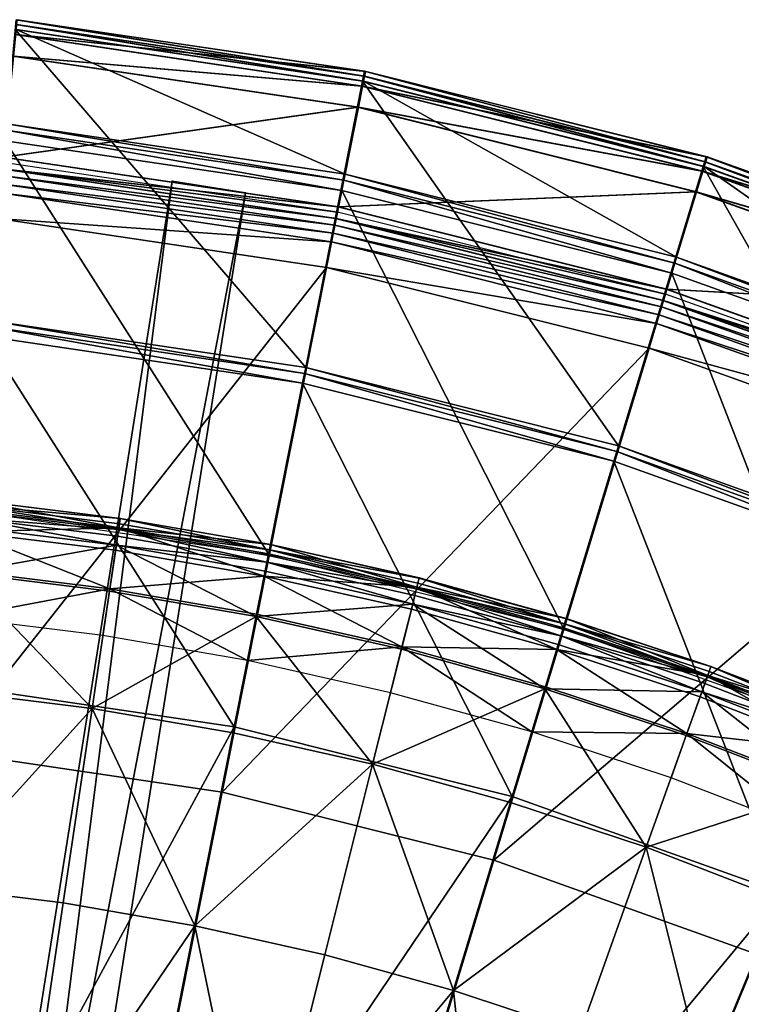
# Model space of a CAD drawing. Extents: x -3.87 to 3.87, y -3.87 to 3.87.
# Tile 90 of 115: x 0.38 to 1.16, y 2.79 to 3.85. Entities that reach past the tile are written whole.
import ezdxf

# ---------------------------------------------------------------- set-up
doc = ezdxf.new("R2010")
doc.units = 0
doc.layers.get('0').update_dxf_attribs({"linetype": 'CONTINUOUS'})

msp = doc.modelspace()

# ---------------------------------------------------------------- linework, layer by layer
for p in [(0.75367, 3.793642, 9.189611), (0.754597, 3.793641, 4.538932), (0.754719, 3.798918, 9.182608), (0.754719, 3.798918, 4.659176), (0.754722, 3.798918, 9.182608), (0.754722, 3.798918, 4.659176), (0.755647, 3.798916, 4.531927), (0.755647, 3.798916, 0.008497), (0.755648, 3.798916, 4.531928), (0.755648, 3.798916, 0.008498), (0.751558, 3.783025, 4.646981), (0.752486, 3.783024, -0.003697), (0.75261, 3.788315, 9.191612), (0.753538, 3.788314, 4.540933), (0.747029, 3.760257, 4.641755), (0.747957, 3.760256, -0.008925), (1.121864, 3.701368, 9.189611), (1.122792, 3.701366, 4.538932), (1.123425, 3.706515, 9.182608), (1.123425, 3.706515, 4.659176), (1.123428, 3.706515, 9.182608), (1.123428, 3.706515, 4.659176), (1.124353, 3.706514, 4.531927), (1.124353, 3.706514, 0.008497), (1.124355, 3.706514, 4.531928), (1.124355, 3.706514, 0.008498), (0.733581, 3.687982, 4.540933), (1.118722, 3.69101, 4.646981), (1.11965, 3.691008, -0.003697), (1.120287, 3.69617, 9.191612), (1.121215, 3.696169, 4.540933), (0.547092, 3.680317, 4.643104), (0.547092, 3.680317, 7.239483), (0.732268, 3.681381, 4.538932), (0.626052, 3.667746, 4.643104), (0.626052, 3.667746, 7.239483), (0.730054, 3.670249, 4.219625), (0.730054, 3.670249, 4.531927), (0.730055, 3.670249, 4.219625), (0.730055, 3.670249, 4.531927), (1.111983, 3.668795, 4.641755), (1.112911, 3.668794, -0.008925), (0.725426, 3.64698, 4.537785), (0.725645, 3.652752, 4.641755), (0.726573, 3.65275, -0.008925), (0.723151, 3.640212, 4.652464), (0.723152, 3.640212, 4.652464), (0.723152, 3.640209, 8.880758), (0.724078, 3.64021, 0.001785), (0.724078, 3.64021, 0.008925), (0.724089, 3.640258, 4.562068), (0.720888, 3.624165, 4.590927), (0.722656, 3.633053, 4.579808), (0.719026, 3.614802, 4.597562), (1.089567, 3.591837, 4.538932), (1.09152, 3.598278, 4.540933), (0.713571, 3.587379, 4.599773), (0.713573, 3.587379, 4.599773), (1.086272, 3.580977, 4.219625), (1.086272, 3.580977, 4.531927), (1.086274, 3.580977, 4.219625), (1.086274, 3.580977, 4.531927), (1.080165, 3.563905, 4.641755), (1.081093, 3.563904, -0.008925), (1.076453, 3.551669, 4.652464), (1.076455, 3.551669, 4.652464), (1.076455, 3.551668, 8.880758), (1.077381, 3.551668, 0.001785), (1.077381, 3.551668, 0.008925), (1.077397, 3.551715, 4.562068), (1.079387, 3.558273, 4.537785), (1.075265, 3.544685, 4.579808), (1.072634, 3.536014, 4.590927), (1.069863, 3.526878, 4.597562), (1.061746, 3.500121, 4.599773), (1.061748, 3.500121, 4.599773), (0.69113, 3.479229, 9.191612), (0.689891, 3.473002, 9.18961), (0.687802, 3.462502, 9.182608), (0.687802, 3.4625, 8.880756), (0.687803, 3.4625, 8.880756), (0.687804, 3.462502, 9.182608), (1.028808, 3.394602, 9.191612), (1.026966, 3.388527, 9.18961), (1.023857, 3.37828, 8.880756), (1.023858, 3.378282, 9.182608), (1.023859, 3.378281, 9.182608), (1.023859, 3.37828, 8.880756), (0.490988, 3.316239, 9.121477), (0.491021, 3.316463, 9.064547), (0.489504, 3.30624, 9.040558), (0.490149, 3.310583, 9.179029), (0.488149, 3.297104, 9.212923), (0.489248, 3.30451, 9.204887), (0.486718, 3.287452, 9.217014), (0.653116, 3.28812, 9.121477), (0.65316, 3.288342, 9.064547), (0.485918, 3.28206, 9.033573), (0.650803, 3.276489, 9.204887), (0.651144, 3.278205, 9.040558), (0.651848, 3.277079, 4.219625), (0.652001, 3.282512, 9.179029), (0.649342, 3.269147, 9.212923), (0.646375, 3.25423, 9.033573), (0.647438, 3.259577, 9.217014), (0.813664, 3.252055, 9.121477), (0.813719, 3.252275, 9.064547), (0.811208, 3.242249, 9.040556), (0.812275, 3.246508, 9.179029), (0.479388, 3.238038, 9.229347), (0.479741, 3.240417, 9.027666), (0.808964, 3.233291, 9.212923), (0.810783, 3.240552, 9.204887), (0.806593, 3.223825, 9.217014), (0.637693, 3.210581, 9.229347), (0.638162, 3.21294, 9.027666), (0.805268, 3.218537, 9.033573), (0.969318, 3.198486, 9.040556), (0.970593, 3.202688, 9.179029), (0.972252, 3.20816, 9.121477), (0.972318, 3.208377, 9.064547), (0.472268, 3.190042, 9.022295), (0.966637, 3.189649, 9.212923), (0.96881, 3.196813, 9.204887), (0.969907, 3.19737, 4.219625), (0.79504, 3.1777, 9.027666), (0.963804, 3.180312, 9.217014), (0.794455, 3.175367, 9.229347), (0.962222, 3.175095, 9.033573), (0.628227, 3.162992, 9.022295), (1.1285, 3.156551, 9.121477), (1.128577, 3.156764, 9.064547), (1.124506, 3.145386, 9.204887), (1.125095, 3.147033, 9.040556), (1.126574, 3.151167, 9.179029), (0.950002, 3.134809, 9.027666), (1.121984, 3.138337, 9.212923), (0.782665, 3.1283, 9.022295), (0.949303, 3.132507, 9.229347), (1.11686, 3.124018, 9.033573), (1.118696, 3.12915, 9.217014), (0.460595, 3.111348, 9.262104), (0.612706, 3.084966, 9.262104), (0.614023, 3.091585, 8.880756), (0.614023, 3.091585, 8.374943), (0.614024, 3.091585, 8.815489), (0.614024, 3.091585, 8.374943), (0.935219, 3.086075, 9.022295), (1.101867, 3.082115, 9.229347), (1.102677, 3.08438, 9.027666), (0.763335, 3.051129, 9.262104), (1.085521, 3.03643, 9.022295), (0.600905, 3.020955, 4.599773), (0.912125, 3.009946, 9.262104), (0.914079, 3.016387, 8.880756), (0.914079, 3.016387, 8.374943), (0.91408, 3.016387, 8.815489), (0.91408, 3.016387, 8.374943), (1.05872, 2.961525, 9.262104), (0.894106, 2.947475, 4.599773), (0.429468, 2.901505, 9.281931), (0.57132, 2.876902, 9.281931), (0.71179, 2.845347, 9.281931), (0.850545, 2.806942, 9.281931)]:
    msp.add_point(p)
for points in [[(0.754719, 3.798918, 4.659176), (0.377131, 3.838521, 4.646981), (0.378719, 3.854646, 4.659176)], [(0.75261, 3.788315, 9.191612), (0.378192, 3.849293, 9.189611), (0.37766, 3.843888, 9.191612)], [(0.755647, 3.798916, 0.008497), (0.378059, 3.838519, -0.003697), (0.379647, 3.854645, 0.008497)], [(0.75367, 3.793642, 9.189611), (0.378719, 3.854646, 9.182608), (0.378192, 3.849293, 9.189611)], [(0.75261, 3.788315, 9.191612), (0.75367, 3.793642, 9.189611), (0.378192, 3.849293, 9.189611)], [(0.753538, 3.788314, 4.540933), (0.37912, 3.849292, 4.538932), (0.378587, 3.843887, 4.540933)], [(0.75367, 3.793642, 9.189611), (0.754719, 3.798918, 9.182608), (0.378719, 3.854646, 9.182608)], [(0.754722, 3.798918, 9.182608), (0.754722, 3.798918, 4.659176), (0.378722, 3.854646, 4.659176)], [(0.754722, 3.798918, 9.182608), (0.378722, 3.854646, 4.659176), (0.378722, 3.854646, 9.182608)], [(0.754597, 3.793641, 4.538932), (0.379647, 3.854645, 4.531927), (0.37912, 3.849292, 4.538932)], [(0.753538, 3.788314, 4.540933), (0.754597, 3.793641, 4.538932), (0.37912, 3.849292, 4.538932)], [(0.754597, 3.793641, 4.538932), (0.755647, 3.798916, 4.531927), (0.379647, 3.854645, 4.531927)], [(0.755648, 3.798916, 4.531928), (0.755648, 3.798916, 0.008498), (0.379649, 3.854645, 0.008498)], [(0.755648, 3.798916, 4.531928), (0.379649, 3.854645, 0.008498), (0.379649, 3.854645, 4.531928)], [(0.69113, 3.479229, 9.191612), (0.37766, 3.843888, 9.191612), (0.346771, 3.530269, 9.191612)], [(0.733581, 3.687982, 4.540933), (0.378587, 3.843887, 4.540933), (0.368561, 3.742083, 4.540933)], [(0.751558, 3.783025, 4.646981), (0.374856, 3.815419, 4.641755), (0.377131, 3.838521, 4.646981)], [(0.752486, 3.783024, -0.003697), (0.375783, 3.815417, -0.008925), (0.378059, 3.838519, -0.003697)], [(0.754719, 3.798918, 4.659176), (0.751558, 3.783025, 4.646981), (0.377131, 3.838521, 4.646981)], [(0.69113, 3.479229, 9.191612), (0.75261, 3.788315, 9.191612), (0.37766, 3.843888, 9.191612)], [(0.755647, 3.798916, 0.008497), (0.752486, 3.783024, -0.003697), (0.378059, 3.838519, -0.003697)], [(0.733581, 3.687982, 4.540933), (0.753538, 3.788314, 4.540933), (0.378587, 3.843887, 4.540933)], [(0.747029, 3.760257, 4.641755), (0.364112, 3.706336, 4.641755), (0.374856, 3.815419, 4.641755)], [(0.747957, 3.760256, -0.008925), (0.36504, 3.706336, -0.008925), (0.375783, 3.815417, -0.008925)], [(0.751558, 3.783025, 4.646981), (0.747029, 3.760257, 4.641755), (0.374856, 3.815419, 4.641755)], [(0.752486, 3.783024, -0.003697), (0.747957, 3.760256, -0.008925), (0.375783, 3.815417, -0.008925)], [(1.123425, 3.706515, 4.659176), (0.751558, 3.783025, 4.646981), (0.754719, 3.798918, 4.659176)], [(1.124353, 3.706514, 0.008497), (0.752486, 3.783024, -0.003697), (0.755647, 3.798916, 0.008497)], [(1.120287, 3.69617, 9.191612), (0.75367, 3.793642, 9.189611), (0.75261, 3.788315, 9.191612)], [(1.121215, 3.696169, 4.540933), (0.754597, 3.793641, 4.538932), (0.753538, 3.788314, 4.540933)], [(1.121864, 3.701368, 9.189611), (0.754719, 3.798918, 9.182608), (0.75367, 3.793642, 9.189611)], [(1.120287, 3.69617, 9.191612), (1.121864, 3.701368, 9.189611), (0.75367, 3.793642, 9.189611)], [(1.122792, 3.701366, 4.538932), (0.755647, 3.798916, 4.531927), (0.754597, 3.793641, 4.538932)], [(1.121215, 3.696169, 4.540933), (1.122792, 3.701366, 4.538932), (0.754597, 3.793641, 4.538932)], [(1.121864, 3.701368, 9.189611), (1.123425, 3.706515, 9.182608), (0.754719, 3.798918, 9.182608)], [(1.123428, 3.706515, 9.182608), (1.123428, 3.706515, 4.659176), (0.754722, 3.798918, 4.659176)], [(1.123428, 3.706515, 9.182608), (0.754722, 3.798918, 4.659176), (0.754722, 3.798918, 9.182608)], [(1.122792, 3.701366, 4.538932), (1.124353, 3.706514, 4.531927), (0.755647, 3.798916, 4.531927)], [(1.124355, 3.706514, 4.531928), (1.124355, 3.706514, 0.008498), (0.755648, 3.798916, 0.008498)], [(1.124355, 3.706514, 4.531928), (0.755648, 3.798916, 0.008498), (0.755648, 3.798916, 4.531928)], [(1.028808, 3.394602, 9.191612), (0.75261, 3.788315, 9.191612), (0.69113, 3.479229, 9.191612)], [(1.09152, 3.598278, 4.540933), (0.753538, 3.788314, 4.540933), (0.733581, 3.687982, 4.540933)], [(1.118722, 3.69101, 4.646981), (0.747029, 3.760257, 4.641755), (0.751558, 3.783025, 4.646981)], [(1.11965, 3.691008, -0.003697), (0.747957, 3.760256, -0.008925), (0.752486, 3.783024, -0.003697)], [(1.123425, 3.706515, 4.659176), (1.118722, 3.69101, 4.646981), (0.751558, 3.783025, 4.646981)], [(1.124353, 3.706514, 0.008497), (1.11965, 3.691008, -0.003697), (0.752486, 3.783024, -0.003697)], [(1.028808, 3.394602, 9.191612), (1.120287, 3.69617, 9.191612), (0.75261, 3.788315, 9.191612)], [(1.09152, 3.598278, 4.540933), (1.121215, 3.696169, 4.540933), (0.753538, 3.788314, 4.540933)], [(0.747029, 3.760257, 4.641755), (0.725645, 3.652752, 4.641755), (0.364112, 3.706336, 4.641755)], [(0.747957, 3.760256, -0.008925), (0.726573, 3.65275, -0.008925), (0.36504, 3.706336, -0.008925)], [(1.111983, 3.668795, 4.641755), (0.725645, 3.652752, 4.641755), (0.747029, 3.760257, 4.641755)], [(1.112911, 3.668794, -0.008925), (0.726573, 3.65275, -0.008925), (0.747957, 3.760256, -0.008925)], [(1.118722, 3.69101, 4.646981), (1.111983, 3.668795, 4.641755), (0.747029, 3.760257, 4.641755)], [(1.11965, 3.691008, -0.003697), (1.112911, 3.668794, -0.008925), (0.747957, 3.760256, -0.008925)], [(0.732268, 3.681381, 4.538932), (0.368561, 3.742083, 4.540933), (0.367901, 3.735385, 4.538932)], [(0.732268, 3.681381, 4.538932), (0.733581, 3.687982, 4.540933), (0.368561, 3.742083, 4.540933)], [(0.730054, 3.670249, 4.531927), (0.367901, 3.735385, 4.538932), (0.366789, 3.724091, 4.531927)], [(0.730054, 3.670249, 4.531927), (0.732268, 3.681381, 4.538932), (0.367901, 3.735385, 4.538932)], [(0.651848, 3.277079, 4.219625), (0.366789, 3.724091, 4.219625), (0.327497, 3.325152, 4.219625)], [(0.651848, 3.277079, 4.219625), (0.730054, 3.670249, 4.219625), (0.366789, 3.724091, 4.219625)], [(0.730055, 3.670249, 4.219625), (0.730055, 3.670249, 4.531927), (0.36679, 3.724091, 4.531927)], [(0.730055, 3.670249, 4.219625), (0.36679, 3.724091, 4.531927), (0.36679, 3.724091, 4.219625)], [(0.725645, 3.652752, 4.641755), (0.362859, 3.693612, 4.652464), (0.364112, 3.706336, 4.641755)], [(0.726573, 3.65275, -0.008925), (0.363787, 3.69361, 0.001785), (0.36504, 3.706336, -0.008925)], [(0.725426, 3.64698, 4.537785), (0.364465, 3.70048, 4.537785), (0.363793, 3.693659, 4.562068)], [(1.481331, 3.578503, 4.659176), (1.118722, 3.69101, 4.646981), (1.123425, 3.706515, 4.659176)], [(1.482259, 3.578502, 0.008497), (1.11965, 3.691008, -0.003697), (1.124353, 3.706514, 0.008497)], [(1.477194, 3.568515, 9.191612), (1.121864, 3.701368, 9.189611), (1.120287, 3.69617, 9.191612)], [(1.478122, 3.568514, 4.540933), (1.122792, 3.701366, 4.538932), (1.121215, 3.696169, 4.540933)], [(1.479272, 3.573534, 9.189611), (1.123425, 3.706515, 9.182608), (1.121864, 3.701368, 9.189611)], [(1.477194, 3.568515, 9.191612), (1.479272, 3.573534, 9.189611), (1.121864, 3.701368, 9.189611)], [(1.4802, 3.573532, 4.538932), (1.124353, 3.706514, 4.531927), (1.122792, 3.701366, 4.538932)], [(1.478122, 3.568514, 4.540933), (1.4802, 3.573532, 4.538932), (1.122792, 3.701366, 4.538932)], [(1.479272, 3.573534, 9.189611), (1.481331, 3.578503, 9.182608), (1.123425, 3.706515, 9.182608)], [(1.481334, 3.578503, 9.182608), (1.481334, 3.578503, 4.659176), (1.123428, 3.706515, 4.659176)], [(1.481334, 3.578503, 9.182608), (1.123428, 3.706515, 4.659176), (1.123428, 3.706515, 9.182608)], [(1.4802, 3.573532, 4.538932), (1.482259, 3.578502, 4.531927), (1.124353, 3.706514, 4.531927)], [(1.48226, 3.578502, 4.531928), (1.48226, 3.578502, 0.008498), (1.124355, 3.706514, 0.008498)], [(1.48226, 3.578502, 4.531928), (1.124355, 3.706514, 0.008498), (1.124355, 3.706514, 4.531928)], [(0.725645, 3.652752, 4.641755), (0.723151, 3.640212, 4.652464), (0.362859, 3.693612, 4.652464)], [(0.723152, 3.640212, 4.652464), (0.36286, 3.69361, 8.880758), (0.36286, 3.693612, 4.652464)], [(0.723152, 3.640212, 4.652464), (0.723152, 3.640209, 8.880758), (0.36286, 3.69361, 8.880758)], [(0.724089, 3.640258, 4.562068), (0.363793, 3.693659, 4.562068), (0.363073, 3.686348, 4.579808)], [(0.726573, 3.65275, -0.008925), (0.724078, 3.64021, 0.001785), (0.363787, 3.69361, 0.001785)], [(0.724078, 3.64021, 0.001785), (0.724078, 3.64021, 0.008925), (0.363787, 3.69361, 0.008925)], [(0.724078, 3.64021, 0.001785), (0.363787, 3.69361, 0.008925), (0.363787, 3.69361, 0.001785)], [(0.725426, 3.64698, 4.537785), (0.363793, 3.693659, 4.562068), (0.724089, 3.640258, 4.562068)], [(1.089567, 3.591837, 4.538932), (0.733581, 3.687982, 4.540933), (0.732268, 3.681381, 4.538932)], [(1.089567, 3.591837, 4.538932), (1.09152, 3.598278, 4.540933), (0.733581, 3.687982, 4.540933)], [(1.356596, 3.277363, 9.191612), (1.120287, 3.69617, 9.191612), (1.028808, 3.394602, 9.191612)], [(1.438974, 3.474003, 4.540933), (1.121215, 3.696169, 4.540933), (1.09152, 3.598278, 4.540933)], [(1.47513, 3.563532, 4.646981), (1.111983, 3.668795, 4.641755), (1.118722, 3.69101, 4.646981)], [(1.476058, 3.563531, -0.003697), (1.112911, 3.668794, -0.008925), (1.11965, 3.691008, -0.003697)], [(1.481331, 3.578503, 4.659176), (1.47513, 3.563532, 4.646981), (1.118722, 3.69101, 4.646981)], [(1.482259, 3.578502, 0.008497), (1.476058, 3.563531, -0.003697), (1.11965, 3.691008, -0.003697)], [(1.356596, 3.277363, 9.191612), (1.477194, 3.568515, 9.191612), (1.120287, 3.69617, 9.191612)], [(1.438974, 3.474003, 4.540933), (1.478122, 3.568514, 4.540933), (1.121215, 3.696169, 4.540933)], [(0.146527, 1.164753, 7.239483), (0.547092, 3.680317, 7.239483), (0.547092, 3.680317, 4.643104)], [(0.146527, 1.164753, 7.239483), (0.547092, 3.680317, 4.643104), (0.146527, 1.164753, 4.643103)], [(0.225486, 1.15218, 4.643103), (0.146527, 1.164753, 4.643103), (0.547092, 3.680317, 4.643104)], [(0.626052, 3.667746, 7.239483), (0.547092, 3.680317, 7.239483), (0.146527, 1.164753, 7.239483)], [(0.225486, 1.15218, 4.643103), (0.547092, 3.680317, 4.643104), (0.626052, 3.667746, 4.643104)], [(0.720888, 3.624165, 4.590927), (0.362185, 3.677331, 4.590927), (0.361249, 3.66783, 4.597562)], [(0.722656, 3.633053, 4.579808), (0.363073, 3.686348, 4.579808), (0.362185, 3.677331, 4.590927)], [(0.722656, 3.633053, 4.579808), (0.362185, 3.677331, 4.590927), (0.720888, 3.624165, 4.590927)], [(0.724089, 3.640258, 4.562068), (0.363073, 3.686348, 4.579808), (0.722656, 3.633053, 4.579808)], [(0.547092, 3.680317, 7.239483), (0.626052, 3.667746, 7.239483), (0.626052, 3.667746, 4.643104)], [(0.547092, 3.680317, 7.239483), (0.626052, 3.667746, 4.643104), (0.547092, 3.680317, 4.643104)], [(1.086272, 3.580977, 4.531927), (0.732268, 3.681381, 4.538932), (0.730054, 3.670249, 4.531927)], [(1.086272, 3.580977, 4.531927), (1.089567, 3.591837, 4.538932), (0.732268, 3.681381, 4.538932)], [(0.626052, 3.667746, 7.239483), (0.146527, 1.164753, 7.239483), (0.225486, 1.15218, 7.239483)], [(0.626052, 3.667746, 7.239483), (0.225486, 1.15218, 7.239483), (0.225486, 1.15218, 4.643103)], [(0.626052, 3.667746, 7.239483), (0.225486, 1.15218, 4.643103), (0.626052, 3.667746, 4.643104)], [(0.719026, 3.614802, 4.597562), (0.361249, 3.66783, 4.597562), (0.358508, 3.640004, 4.599773)], [(0.720888, 3.624165, 4.590927), (0.361249, 3.66783, 4.597562), (0.719026, 3.614802, 4.597562)], [(0.969907, 3.19737, 4.219625), (0.730054, 3.670249, 4.219625), (0.651848, 3.277079, 4.219625)], [(1.111983, 3.668795, 4.641755), (1.080165, 3.563905, 4.641755), (0.725645, 3.652752, 4.641755)], [(1.112911, 3.668794, -0.008925), (1.081093, 3.563904, -0.008925), (0.726573, 3.65275, -0.008925)], [(0.969907, 3.19737, 4.219625), (1.086272, 3.580977, 4.219625), (0.730054, 3.670249, 4.219625)], [(1.086274, 3.580977, 4.219625), (1.086274, 3.580977, 4.531927), (0.730055, 3.670249, 4.531927)], [(1.086274, 3.580977, 4.219625), (0.730055, 3.670249, 4.531927), (0.730055, 3.670249, 4.219625)], [(1.466246, 3.542086, 4.641755), (1.080165, 3.563905, 4.641755), (1.111983, 3.668795, 4.641755)], [(1.467174, 3.542085, -0.008925), (1.081093, 3.563904, -0.008925), (1.112911, 3.668794, -0.008925)], [(1.47513, 3.563532, 4.646981), (1.466246, 3.542086, 4.641755), (1.111983, 3.668795, 4.641755)], [(1.476058, 3.563531, -0.003697), (1.467174, 3.542085, -0.008925), (1.112911, 3.668794, -0.008925)], [(1.080165, 3.563905, 4.641755), (0.723151, 3.640212, 4.652464), (0.725645, 3.652752, 4.641755)], [(1.081093, 3.563904, -0.008925), (0.724078, 3.64021, 0.001785), (0.726573, 3.65275, -0.008925)], [(1.079387, 3.558273, 4.537785), (0.725426, 3.64698, 4.537785), (0.724089, 3.640258, 4.562068)], [(0.713573, 3.587379, 4.599773), (0.35851, 3.640004, 4.599773), (0.301905, 3.065272, 4.599773)], [(0.719026, 3.614802, 4.597562), (0.358508, 3.640004, 4.599773), (0.713571, 3.587379, 4.599773)], [(1.077397, 3.551715, 4.562068), (0.724089, 3.640258, 4.562068), (0.722656, 3.633053, 4.579808)], [(1.080165, 3.563905, 4.641755), (1.076453, 3.551669, 4.652464), (0.723151, 3.640212, 4.652464)], [(1.076455, 3.551669, 4.652464), (0.723152, 3.640209, 8.880758), (0.723152, 3.640212, 4.652464)], [(1.076455, 3.551669, 4.652464), (1.076455, 3.551668, 8.880758), (0.723152, 3.640209, 8.880758)], [(1.081093, 3.563904, -0.008925), (1.077381, 3.551668, 0.001785), (0.724078, 3.64021, 0.001785)], [(1.077381, 3.551668, 0.001785), (1.077381, 3.551668, 0.008925), (0.724078, 3.64021, 0.008925)], [(1.077381, 3.551668, 0.001785), (0.724078, 3.64021, 0.008925), (0.724078, 3.64021, 0.001785)], [(1.079387, 3.558273, 4.537785), (0.724089, 3.640258, 4.562068), (1.077397, 3.551715, 4.562068)], [(1.072634, 3.536014, 4.590927), (0.720888, 3.624165, 4.590927), (0.719026, 3.614802, 4.597562)], [(1.075265, 3.544685, 4.579808), (0.722656, 3.633053, 4.579808), (0.720888, 3.624165, 4.590927)], [(1.075265, 3.544685, 4.579808), (0.720888, 3.624165, 4.590927), (1.072634, 3.536014, 4.590927)], [(1.077397, 3.551715, 4.562068), (0.722656, 3.633053, 4.579808), (1.075265, 3.544685, 4.579808)], [(1.069863, 3.526878, 4.597562), (0.719026, 3.614802, 4.597562), (0.713571, 3.587379, 4.599773)], [(1.072634, 3.536014, 4.590927), (0.719026, 3.614802, 4.597562), (1.069863, 3.526878, 4.597562)], [(1.432056, 3.457301, 4.531927), (1.089567, 3.591837, 4.538932), (1.086272, 3.580977, 4.531927)], [(1.436399, 3.467786, 4.538932), (1.09152, 3.598278, 4.540933), (1.089567, 3.591837, 4.538932)], [(1.432056, 3.457301, 4.531927), (1.436399, 3.467786, 4.538932), (1.089567, 3.591837, 4.538932)], [(1.436399, 3.467786, 4.538932), (1.438974, 3.474003, 4.540933), (1.09152, 3.598278, 4.540933)], [(0.713573, 3.587379, 4.599773), (0.301905, 3.065272, 4.599773), (0.600905, 3.020955, 4.599773)], [(1.061748, 3.500121, 4.599773), (0.713573, 3.587379, 4.599773), (0.600905, 3.020955, 4.599773)], [(1.069863, 3.526878, 4.597562), (0.713571, 3.587379, 4.599773), (1.061746, 3.500121, 4.599773)], [(1.278649, 3.086942, 4.219625), (1.086272, 3.580977, 4.219625), (0.969907, 3.19737, 4.219625)], [(1.278649, 3.086942, 4.219625), (1.432056, 3.457301, 4.219625), (1.086272, 3.580977, 4.219625)], [(1.432057, 3.457301, 4.219625), (1.432057, 3.457301, 4.531927), (1.086274, 3.580977, 4.531927)], [(1.432057, 3.457301, 4.219625), (1.086274, 3.580977, 4.531927), (1.086274, 3.580977, 4.219625)], [(1.4243, 3.440818, 4.641755), (1.076453, 3.551669, 4.652464), (1.080165, 3.563905, 4.641755)], [(1.425228, 3.440816, -0.008925), (1.077381, 3.551668, 0.001785), (1.081093, 3.563904, -0.008925)], [(1.466246, 3.542086, 4.641755), (1.4243, 3.440818, 4.641755), (1.080165, 3.563905, 4.641755)], [(1.467174, 3.542085, -0.008925), (1.425228, 3.440816, -0.008925), (1.081093, 3.563904, -0.008925)], [(1.420355, 3.429049, 4.562068), (1.077397, 3.551715, 4.562068), (1.075265, 3.544685, 4.579808)], [(1.4243, 3.440818, 4.641755), (1.419407, 3.429005, 4.652464), (1.076453, 3.551669, 4.652464)], [(1.419408, 3.429005, 4.652464), (1.076455, 3.551668, 8.880758), (1.076455, 3.551669, 4.652464)], [(1.419408, 3.429005, 4.652464), (1.419408, 3.429003, 8.880758), (1.076455, 3.551668, 8.880758)], [(1.425228, 3.440816, -0.008925), (1.420335, 3.429004, 0.001785), (1.077381, 3.551668, 0.001785)], [(1.420335, 3.429004, 0.001785), (1.420335, 3.429004, 0.008925), (1.077381, 3.551668, 0.008925)], [(1.420335, 3.429004, 0.001785), (1.077381, 3.551668, 0.008925), (1.077381, 3.551668, 0.001785)], [(1.422978, 3.43538, 4.537785), (1.079387, 3.558273, 4.537785), (1.077397, 3.551715, 4.562068)], [(1.422978, 3.43538, 4.537785), (1.077397, 3.551715, 4.562068), (1.420355, 3.429049, 4.562068)], [(1.417544, 3.422262, 4.579808), (1.075265, 3.544685, 4.579808), (1.072634, 3.536014, 4.590927)], [(1.420355, 3.429049, 4.562068), (1.075265, 3.544685, 4.579808), (1.417544, 3.422262, 4.579808)], [(0.689891, 3.473002, 9.18961), (0.346771, 3.530269, 9.191612), (0.346149, 3.523951, 9.18961)], [(0.689891, 3.473002, 9.18961), (0.69113, 3.479229, 9.191612), (0.346771, 3.530269, 9.191612)], [(1.414076, 3.41389, 4.590927), (1.072634, 3.536014, 4.590927), (1.069863, 3.526878, 4.597562)], [(1.417544, 3.422262, 4.579808), (1.072634, 3.536014, 4.590927), (1.414076, 3.41389, 4.590927)], [(0.687802, 3.462502, 9.182608), (0.346149, 3.523951, 9.18961), (0.345099, 3.513295, 9.182608)], [(0.687802, 3.462502, 9.182608), (0.689891, 3.473002, 9.18961), (0.346149, 3.523951, 9.18961)], [(1.410423, 3.40507, 4.597562), (1.069863, 3.526878, 4.597562), (1.061746, 3.500121, 4.599773)], [(1.414076, 3.41389, 4.590927), (1.069863, 3.526878, 4.597562), (1.410423, 3.40507, 4.597562)], [(0.614023, 3.091585, 8.880756), (0.345099, 3.513293, 8.880756), (0.308032, 3.136936, 8.880756)], [(0.614023, 3.091585, 8.880756), (0.687802, 3.4625, 8.880756), (0.345099, 3.513293, 8.880756)], [(0.687803, 3.4625, 8.880756), (0.687804, 3.462502, 9.182608), (0.345101, 3.513295, 9.182608)], [(0.687803, 3.4625, 8.880756), (0.345101, 3.513295, 9.182608), (0.345101, 3.513293, 8.880756)], [(1.061748, 3.500121, 4.599773), (0.600905, 3.020955, 4.599773), (0.894106, 2.947475, 4.599773)], [(1.399724, 3.379237, 4.599773), (1.061748, 3.500121, 4.599773), (0.894106, 2.947475, 4.599773)], [(1.410423, 3.40507, 4.597562), (1.061746, 3.500121, 4.599773), (1.399723, 3.379237, 4.599773)], [(1.026966, 3.388527, 9.18961), (0.69113, 3.479229, 9.191612), (0.689891, 3.473002, 9.18961)], [(1.026966, 3.388527, 9.18961), (1.028808, 3.394602, 9.191612), (0.69113, 3.479229, 9.191612)], [(1.023858, 3.378282, 9.182608), (0.689891, 3.473002, 9.18961), (0.687802, 3.462502, 9.182608)], [(1.023858, 3.378282, 9.182608), (1.026966, 3.388527, 9.18961), (0.689891, 3.473002, 9.18961)], [(0.914079, 3.016387, 8.880756), (0.687802, 3.4625, 8.880756), (0.614023, 3.091585, 8.880756)], [(0.914079, 3.016387, 8.880756), (1.023857, 3.37828, 8.880756), (0.687802, 3.4625, 8.880756)], [(1.023859, 3.37828, 8.880756), (0.687804, 3.462502, 9.182608), (0.687803, 3.4625, 8.880756)], [(1.023859, 3.37828, 8.880756), (1.023859, 3.378281, 9.182608), (0.687804, 3.462502, 9.182608)], [(0.447473, 1.085048, 7.239483), (1.495123, 3.406888, 7.239483), (1.495123, 3.406888, 4.643103)], [(0.447473, 1.085048, 7.239483), (1.495123, 3.406888, 4.643103), (0.447473, 1.085048, 4.643103)], [(0.520351, 1.052164, 4.643103), (0.447473, 1.085048, 4.643103), (1.495123, 3.406888, 4.643103)], [(1.568002, 3.374006, 7.239483), (1.495123, 3.406888, 7.239483), (0.447473, 1.085048, 7.239483)], [(0.520351, 1.052164, 4.643103), (1.495123, 3.406888, 4.643103), (1.568002, 3.374006, 4.643103)], [(1.354166, 3.271498, 9.18961), (1.028808, 3.394602, 9.191612), (1.026966, 3.388527, 9.18961)], [(1.354166, 3.271498, 9.18961), (1.356596, 3.277363, 9.191612), (1.028808, 3.394602, 9.191612)], [(1.399724, 3.379237, 4.599773), (0.894106, 2.947475, 4.599773), (1.178718, 2.845678, 4.599773)], [(1.350068, 3.261605, 9.182608), (1.026966, 3.388527, 9.18961), (1.023858, 3.378282, 9.182608)], [(1.350068, 3.261605, 9.182608), (1.354166, 3.271498, 9.18961), (1.026966, 3.388527, 9.18961)], [(1.568002, 3.374006, 7.239483), (0.447473, 1.085048, 7.239483), (0.520351, 1.052164, 7.239483)], [(1.568002, 3.374006, 7.239483), (0.520351, 1.052164, 7.239483), (0.520351, 1.052164, 4.643103)], [(1.568002, 3.374006, 7.239483), (0.520351, 1.052164, 4.643103), (1.568002, 3.374006, 4.643103)], [(1.205344, 2.91221, 8.880756), (1.023857, 3.37828, 8.880756), (0.914079, 3.016387, 8.880756)], [(1.205344, 2.91221, 8.880756), (1.350068, 3.261604, 8.880756), (1.023857, 3.37828, 8.880756)], [(1.350069, 3.261604, 8.880756), (1.35007, 3.261606, 9.182608), (1.023859, 3.378281, 9.182608)], [(1.350069, 3.261604, 8.880756), (1.023859, 3.378281, 9.182608), (1.023859, 3.37828, 8.880756)], [(0.489504, 3.30624, 9.040558), (0.326684, 3.326314, 9.040558), (0.327697, 3.3366, 9.064547)], [(0.490988, 3.316239, 9.121477), (0.327697, 3.3366, 9.064547), (0.327674, 3.336374, 9.121477)], [(0.490988, 3.316239, 9.121477), (0.491021, 3.316463, 9.064547), (0.327697, 3.3366, 9.064547)], [(0.489504, 3.30624, 9.040558), (0.327697, 3.3366, 9.064547), (0.491021, 3.316463, 9.064547)], [(0.489504, 3.30624, 9.040558), (0.324288, 3.301988, 9.033573), (0.326684, 3.326314, 9.040558)], [(0.489248, 3.30451, 9.204887), (0.327114, 3.330684, 9.179029), (0.326512, 3.324574, 9.204887)], [(0.490988, 3.316239, 9.121477), (0.327674, 3.336374, 9.121477), (0.327114, 3.330684, 9.179029)], [(0.489248, 3.30451, 9.204887), (0.490149, 3.310583, 9.179029), (0.327114, 3.330684, 9.179029)], [(0.490988, 3.316239, 9.121477), (0.327114, 3.330684, 9.179029), (0.490149, 3.310583, 9.179029)], [(0.486718, 3.287452, 9.217014), (0.325778, 3.317123, 9.212923), (0.324822, 3.307412, 9.217014)], [(0.489248, 3.30451, 9.204887), (0.326512, 3.324574, 9.204887), (0.325778, 3.317123, 9.212923)], [(0.486718, 3.287452, 9.217014), (0.488149, 3.297104, 9.212923), (0.325778, 3.317123, 9.212923)], [(0.489248, 3.30451, 9.204887), (0.325778, 3.317123, 9.212923), (0.488149, 3.297104, 9.212923)], [(0.489504, 3.30624, 9.040558), (0.491021, 3.316463, 9.064547), (0.65316, 3.288342, 9.064547)], [(0.490988, 3.316239, 9.121477), (0.490149, 3.310583, 9.179029), (0.652001, 3.282512, 9.179029)], [(0.490988, 3.316239, 9.121477), (0.65316, 3.288342, 9.064547), (0.491021, 3.316463, 9.064547)], [(0.490988, 3.316239, 9.121477), (0.652001, 3.282512, 9.179029), (0.653116, 3.28812, 9.121477)], [(0.490988, 3.316239, 9.121477), (0.653116, 3.28812, 9.121477), (0.65316, 3.288342, 9.064547)], [(0.486718, 3.287452, 9.217014), (0.324822, 3.307412, 9.217014), (0.319926, 3.257698, 9.229347)], [(0.489504, 3.30624, 9.040558), (0.485918, 3.28206, 9.033573), (0.324288, 3.301988, 9.033573)], [(0.489504, 3.30624, 9.040558), (0.646375, 3.25423, 9.033573), (0.485918, 3.28206, 9.033573)], [(0.489248, 3.30451, 9.204887), (0.652001, 3.282512, 9.179029), (0.490149, 3.310583, 9.179029)], [(0.489504, 3.30624, 9.040558), (0.65316, 3.288342, 9.064547), (0.651144, 3.278205, 9.040558)], [(0.489504, 3.30624, 9.040558), (0.651144, 3.278205, 9.040558), (0.646375, 3.25423, 9.033573)], [(0.479741, 3.240417, 9.027666), (0.320161, 3.260091, 9.027666), (0.324288, 3.301988, 9.033573)], [(0.479741, 3.240417, 9.027666), (0.324288, 3.301988, 9.033573), (0.485918, 3.28206, 9.033573)], [(0.486718, 3.287452, 9.217014), (0.649342, 3.269147, 9.212923), (0.488149, 3.297104, 9.212923)], [(0.489248, 3.30451, 9.204887), (0.488149, 3.297104, 9.212923), (0.649342, 3.269147, 9.212923)], [(0.489248, 3.30451, 9.204887), (0.649342, 3.269147, 9.212923), (0.650803, 3.276489, 9.204887)], [(0.489248, 3.30451, 9.204887), (0.650803, 3.276489, 9.204887), (0.652001, 3.282512, 9.179029)], [(0.486718, 3.287452, 9.217014), (0.319926, 3.257698, 9.229347), (0.479388, 3.238038, 9.229347)], [(0.486718, 3.287452, 9.217014), (0.479388, 3.238038, 9.229347), (0.637693, 3.210581, 9.229347)], [(0.486718, 3.287452, 9.217014), (0.637693, 3.210581, 9.229347), (0.647438, 3.259577, 9.217014)], [(0.486718, 3.287452, 9.217014), (0.647438, 3.259577, 9.217014), (0.649342, 3.269147, 9.212923)], [(0.811208, 3.242249, 9.040556), (0.651144, 3.278205, 9.040558), (0.65316, 3.288342, 9.064547)], [(0.813664, 3.252055, 9.121477), (0.653116, 3.28812, 9.121477), (0.652001, 3.282512, 9.179029)], [(0.813664, 3.252055, 9.121477), (0.65316, 3.288342, 9.064547), (0.653116, 3.28812, 9.121477)], [(0.813664, 3.252055, 9.121477), (0.813719, 3.252275, 9.064547), (0.65316, 3.288342, 9.064547)], [(0.811208, 3.242249, 9.040556), (0.65316, 3.288342, 9.064547), (0.813719, 3.252275, 9.064547)], [(0.479741, 3.240417, 9.027666), (0.485918, 3.28206, 9.033573), (0.646375, 3.25423, 9.033573)], [(0.811208, 3.242249, 9.040556), (0.646375, 3.25423, 9.033573), (0.651144, 3.278205, 9.040558)], [(0.810783, 3.240552, 9.204887), (0.650803, 3.276489, 9.204887), (0.649342, 3.269147, 9.212923)], [(0.810783, 3.240552, 9.204887), (0.652001, 3.282512, 9.179029), (0.650803, 3.276489, 9.204887)], [(0.810783, 3.240552, 9.204887), (0.812275, 3.246508, 9.179029), (0.652001, 3.282512, 9.179029)], [(0.813664, 3.252055, 9.121477), (0.652001, 3.282512, 9.179029), (0.812275, 3.246508, 9.179029)], [(0.806593, 3.223825, 9.217014), (0.649342, 3.269147, 9.212923), (0.647438, 3.259577, 9.217014)], [(0.806593, 3.223825, 9.217014), (0.808964, 3.233291, 9.212923), (0.649342, 3.269147, 9.212923)], [(0.810783, 3.240552, 9.204887), (0.649342, 3.269147, 9.212923), (0.808964, 3.233291, 9.212923)], [(0.460595, 3.111348, 9.262104), (0.319926, 3.257698, 9.229347), (0.307372, 3.130239, 9.262104)], [(0.479741, 3.240417, 9.027666), (0.31517, 3.209411, 9.022295), (0.320161, 3.260091, 9.027666)], [(0.460595, 3.111348, 9.262104), (0.479388, 3.238038, 9.229347), (0.319926, 3.257698, 9.229347)], [(0.479741, 3.240417, 9.027666), (0.646375, 3.25423, 9.033573), (0.638162, 3.21294, 9.027666)], [(0.806593, 3.223825, 9.217014), (0.647438, 3.259577, 9.217014), (0.637693, 3.210581, 9.229347)], [(0.79504, 3.1777, 9.027666), (0.638162, 3.21294, 9.027666), (0.646375, 3.25423, 9.033573)], [(0.811208, 3.242249, 9.040556), (0.805268, 3.218537, 9.033573), (0.646375, 3.25423, 9.033573)], [(0.79504, 3.1777, 9.027666), (0.646375, 3.25423, 9.033573), (0.805268, 3.218537, 9.033573)], [(0.811208, 3.242249, 9.040556), (0.813719, 3.252275, 9.064547), (0.972318, 3.208377, 9.064547)], [(0.813664, 3.252055, 9.121477), (0.812275, 3.246508, 9.179029), (0.970593, 3.202688, 9.179029)], [(0.813664, 3.252055, 9.121477), (0.972318, 3.208377, 9.064547), (0.813719, 3.252275, 9.064547)], [(0.813664, 3.252055, 9.121477), (0.970593, 3.202688, 9.179029), (0.972252, 3.20816, 9.121477)], [(0.813664, 3.252055, 9.121477), (0.972252, 3.20816, 9.121477), (0.972318, 3.208377, 9.064547)], [(0.811208, 3.242249, 9.040556), (0.962222, 3.175095, 9.033573), (0.805268, 3.218537, 9.033573)], [(0.810783, 3.240552, 9.204887), (0.970593, 3.202688, 9.179029), (0.812275, 3.246508, 9.179029)], [(0.811208, 3.242249, 9.040556), (0.972318, 3.208377, 9.064547), (0.969318, 3.198486, 9.040556)], [(0.811208, 3.242249, 9.040556), (0.969318, 3.198486, 9.040556), (0.962222, 3.175095, 9.033573)], [(0.479741, 3.240417, 9.027666), (0.472268, 3.190042, 9.022295), (0.31517, 3.209411, 9.022295)], [(0.460595, 3.111348, 9.262104), (0.637693, 3.210581, 9.229347), (0.479388, 3.238038, 9.229347)], [(0.479741, 3.240417, 9.027666), (0.628227, 3.162992, 9.022295), (0.472268, 3.190042, 9.022295)], [(0.479741, 3.240417, 9.027666), (0.638162, 3.21294, 9.027666), (0.628227, 3.162992, 9.022295)], [(0.806593, 3.223825, 9.217014), (0.966637, 3.189649, 9.212923), (0.808964, 3.233291, 9.212923)], [(0.810783, 3.240552, 9.204887), (0.808964, 3.233291, 9.212923), (0.966637, 3.189649, 9.212923)], [(0.810783, 3.240552, 9.204887), (0.966637, 3.189649, 9.212923), (0.96881, 3.196813, 9.204887)], [(0.810783, 3.240552, 9.204887), (0.96881, 3.196813, 9.204887), (0.970593, 3.202688, 9.179029)], [(0.806593, 3.223825, 9.217014), (0.637693, 3.210581, 9.229347), (0.794455, 3.175367, 9.229347)], [(0.806593, 3.223825, 9.217014), (0.794455, 3.175367, 9.229347), (0.949303, 3.132507, 9.229347)], [(0.806593, 3.223825, 9.217014), (0.949303, 3.132507, 9.229347), (0.963804, 3.180312, 9.217014)], [(0.806593, 3.223825, 9.217014), (0.963804, 3.180312, 9.217014), (0.966637, 3.189649, 9.212923)], [(0.460595, 3.111348, 9.262104), (0.612706, 3.084966, 9.262104), (0.637693, 3.210581, 9.229347)], [(0.763335, 3.051129, 9.262104), (0.637693, 3.210581, 9.229347), (0.612706, 3.084966, 9.262104)], [(0.79504, 3.1777, 9.027666), (0.628227, 3.162992, 9.022295), (0.638162, 3.21294, 9.027666)], [(0.763335, 3.051129, 9.262104), (0.794455, 3.175367, 9.229347), (0.637693, 3.210581, 9.229347)], [(0.79504, 3.1777, 9.027666), (0.805268, 3.218537, 9.033573), (0.962222, 3.175095, 9.033573)], [(1.125095, 3.147033, 9.040556), (0.962222, 3.175095, 9.033573), (0.969318, 3.198486, 9.040556)], [(1.124506, 3.145386, 9.204887), (0.970593, 3.202688, 9.179029), (0.96881, 3.196813, 9.204887)], [(1.125095, 3.147033, 9.040556), (0.969318, 3.198486, 9.040556), (0.972318, 3.208377, 9.064547)], [(1.1285, 3.156551, 9.121477), (0.972252, 3.20816, 9.121477), (0.970593, 3.202688, 9.179029)], [(1.124506, 3.145386, 9.204887), (1.126574, 3.151167, 9.179029), (0.970593, 3.202688, 9.179029)], [(1.1285, 3.156551, 9.121477), (0.970593, 3.202688, 9.179029), (1.126574, 3.151167, 9.179029)], [(1.1285, 3.156551, 9.121477), (0.972318, 3.208377, 9.064547), (0.972252, 3.20816, 9.121477)], [(1.1285, 3.156551, 9.121477), (1.128577, 3.156764, 9.064547), (0.972318, 3.208377, 9.064547)], [(1.125095, 3.147033, 9.040556), (0.972318, 3.208377, 9.064547), (1.128577, 3.156764, 9.064547)], [(1.118696, 3.12915, 9.217014), (0.966637, 3.189649, 9.212923), (0.963804, 3.180312, 9.217014)], [(1.124506, 3.145386, 9.204887), (0.96881, 3.196813, 9.204887), (0.966637, 3.189649, 9.212923)], [(1.118696, 3.12915, 9.217014), (1.121984, 3.138337, 9.212923), (0.966637, 3.189649, 9.212923)], [(1.124506, 3.145386, 9.204887), (0.966637, 3.189649, 9.212923), (1.121984, 3.138337, 9.212923)], [(0.79504, 3.1777, 9.027666), (0.782665, 3.1283, 9.022295), (0.628227, 3.162992, 9.022295)], [(0.79504, 3.1777, 9.027666), (0.935219, 3.086075, 9.022295), (0.782665, 3.1283, 9.022295)], [(0.79504, 3.1777, 9.027666), (0.962222, 3.175095, 9.033573), (0.950002, 3.134809, 9.027666)], [(0.79504, 3.1777, 9.027666), (0.950002, 3.134809, 9.027666), (0.935219, 3.086075, 9.022295)], [(1.118696, 3.12915, 9.217014), (0.963804, 3.180312, 9.217014), (0.949303, 3.132507, 9.229347)], [(0.763335, 3.051129, 9.262104), (0.949303, 3.132507, 9.229347), (0.794455, 3.175367, 9.229347)], [(1.102677, 3.08438, 9.027666), (0.950002, 3.134809, 9.027666), (0.962222, 3.175095, 9.033573)], [(1.125095, 3.147033, 9.040556), (1.11686, 3.124018, 9.033573), (0.962222, 3.175095, 9.033573)], [(1.102677, 3.08438, 9.027666), (0.962222, 3.175095, 9.033573), (1.11686, 3.124018, 9.033573)], [(1.125095, 3.147033, 9.040556), (1.128577, 3.156764, 9.064547), (1.282115, 3.097551, 9.064547)], [(1.1285, 3.156551, 9.121477), (1.126574, 3.151167, 9.179029), (1.27984, 3.092059, 9.179029)], [(1.1285, 3.156551, 9.121477), (1.282115, 3.097551, 9.064547), (1.128577, 3.156764, 9.064547)], [(1.1285, 3.156551, 9.121477), (1.27984, 3.092059, 9.179029), (1.282029, 3.097342, 9.121477)], [(1.1285, 3.156551, 9.121477), (1.282029, 3.097342, 9.121477), (1.282115, 3.097551, 9.064547)], [(1.125095, 3.147033, 9.040556), (1.268806, 3.065419, 9.033573), (1.11686, 3.124018, 9.033573)], [(1.124506, 3.145386, 9.204887), (1.121984, 3.138337, 9.212923), (1.274626, 3.07947, 9.212923)], [(1.124506, 3.145386, 9.204887), (1.27984, 3.092059, 9.179029), (1.126574, 3.151167, 9.179029)], [(1.124506, 3.145386, 9.204887), (1.274626, 3.07947, 9.212923), (1.277491, 3.086387, 9.204887)], [(1.124506, 3.145386, 9.204887), (1.277491, 3.086387, 9.204887), (1.27984, 3.092059, 9.179029)], [(1.125095, 3.147033, 9.040556), (1.282115, 3.097551, 9.064547), (1.27816, 3.088003, 9.040556)], [(1.125095, 3.147033, 9.040556), (1.27816, 3.088003, 9.040556), (1.268806, 3.065419, 9.033573)], [(0.614023, 3.091585, 8.374943), (0.308032, 3.136936, 8.374943), (0.234535, 2.390699, 8.374943)], [(0.614024, 3.091585, 8.815489), (0.308033, 3.136936, 8.815489), (0.308033, 3.136936, 8.374943)], [(0.614024, 3.091585, 8.815489), (0.308033, 3.136936, 8.374943), (0.614024, 3.091585, 8.374943)], [(1.102677, 3.08438, 9.027666), (0.935219, 3.086075, 9.022295), (0.950002, 3.134809, 9.027666)], [(1.118696, 3.12915, 9.217014), (1.274626, 3.07947, 9.212923), (1.121984, 3.138337, 9.212923)], [(0.460595, 3.111348, 9.262104), (0.307372, 3.130239, 9.262104), (0.286579, 2.919122, 9.281931)], [(0.763335, 3.051129, 9.262104), (0.912125, 3.009946, 9.262104), (0.949303, 3.132507, 9.229347)], [(1.05872, 2.961525, 9.262104), (0.949303, 3.132507, 9.229347), (0.912125, 3.009946, 9.262104)], [(1.05872, 2.961525, 9.262104), (1.101867, 3.082115, 9.229347), (0.949303, 3.132507, 9.229347)], [(1.118696, 3.12915, 9.217014), (0.949303, 3.132507, 9.229347), (1.101867, 3.082115, 9.229347)], [(1.118696, 3.12915, 9.217014), (1.101867, 3.082115, 9.229347), (1.251775, 3.024302, 9.229347)], [(1.102677, 3.08438, 9.027666), (1.11686, 3.124018, 9.033573), (1.268806, 3.065419, 9.033573)], [(1.118696, 3.12915, 9.217014), (1.251775, 3.024302, 9.229347), (1.270892, 3.070455, 9.217014)], [(1.118696, 3.12915, 9.217014), (1.270892, 3.070455, 9.217014), (1.274626, 3.07947, 9.212923)], [(0.460595, 3.111348, 9.262104), (0.286579, 2.919122, 9.281931), (0.429468, 2.901505, 9.281931)], [(0.460595, 3.111348, 9.262104), (0.429468, 2.901505, 9.281931), (0.57132, 2.876902, 9.281931)], [(0.460595, 3.111348, 9.262104), (0.57132, 2.876902, 9.281931), (0.612706, 3.084966, 9.262104)], [(0.614023, 3.091585, 8.374943), (0.234535, 2.390699, 8.374943), (0.467734, 2.356137, 8.374943)], [(0.914079, 3.016387, 8.374943), (0.614023, 3.091585, 8.374943), (0.467734, 2.356137, 8.374943)], [(0.763335, 3.051129, 9.262104), (0.612706, 3.084966, 9.262104), (0.57132, 2.876902, 9.281931)], [(0.91408, 3.016387, 8.815489), (0.614024, 3.091585, 8.815489), (0.614024, 3.091585, 8.374943)], [(0.91408, 3.016387, 8.815489), (0.614024, 3.091585, 8.374943), (0.91408, 3.016387, 8.374943)], [(1.102677, 3.08438, 9.027666), (1.085521, 3.03643, 9.022295), (0.935219, 3.086075, 9.022295)], [(1.05872, 2.961525, 9.262104), (1.251775, 3.024302, 9.229347), (1.101867, 3.082115, 9.229347)], [(1.102677, 3.08438, 9.027666), (1.233206, 2.979474, 9.022295), (1.085521, 3.03643, 9.022295)], [(1.102677, 3.08438, 9.027666), (1.268806, 3.065419, 9.033573), (1.252695, 3.026525, 9.027666)], [(1.102677, 3.08438, 9.027666), (1.252695, 3.026525, 9.027666), (1.233206, 2.979474, 9.022295)], [(0.600905, 3.020955, 4.599773), (0.301905, 3.065272, 4.599773), (0.000004, 0, 4.599773)], [(0.763335, 3.051129, 9.262104), (0.57132, 2.876902, 9.281931), (0.71179, 2.845347, 9.281931)], [(0.763335, 3.051129, 9.262104), (0.71179, 2.845347, 9.281931), (0.850545, 2.806942, 9.281931)], [(0.763335, 3.051129, 9.262104), (0.850545, 2.806942, 9.281931), (0.912125, 3.009946, 9.262104)], [(0.894106, 2.947475, 4.599773), (0.600905, 3.020955, 4.599773), (0.000004, 0, 4.599773)], [(1.05872, 2.961525, 9.262104), (1.202762, 2.905974, 9.262104), (1.251775, 3.024302, 9.229347)], [(0.914079, 3.016387, 8.374943), (0.467734, 2.356137, 8.374943), (0.696411, 2.298828, 8.374943)], [(1.205344, 2.91221, 8.374943), (0.914079, 3.016387, 8.374943), (0.696411, 2.298828, 8.374943)], [(1.05872, 2.961525, 9.262104), (0.912125, 3.009946, 9.262104), (0.850545, 2.806942, 9.281931)], [(1.205346, 2.91221, 8.815489), (0.91408, 3.016387, 8.815489), (0.91408, 3.016387, 8.374943)], [(1.205346, 2.91221, 8.815489), (0.91408, 3.016387, 8.374943), (1.205346, 2.91221, 8.374943)], [(1.05872, 2.961525, 9.262104), (0.850545, 2.806942, 9.281931), (0.987252, 2.761787, 9.281931)], [(1.05872, 2.961525, 9.262104), (0.987252, 2.761787, 9.281931), (1.12158, 2.709983, 9.281931)], [(1.05872, 2.961525, 9.262104), (1.12158, 2.709983, 9.281931), (1.202762, 2.905974, 9.262104)], [(1.178718, 2.845678, 4.599773), (0.894106, 2.947475, 4.599773), (0.000004, 0, 4.599773)], [(0.385135, 2.602633, 9.255472), (0.286579, 2.919122, 9.281931), (0.256964, 2.618434, 9.255472)], [(0.385135, 2.602633, 9.255472), (0.429468, 2.901505, 9.281931), (0.286579, 2.919122, 9.281931)], [(1.205344, 2.91221, 8.374943), (0.696411, 2.298828, 8.374943), (0.918388, 2.219433, 8.374943)], [(1.484965, 2.779919, 8.374943), (1.205344, 2.91221, 8.374943), (0.918388, 2.219433, 8.374943)], [(0.385135, 2.602633, 9.255472), (0.57132, 2.876902, 9.281931), (0.429468, 2.901505, 9.281931)], [(1.343896, 2.843402, 9.262104), (1.202762, 2.905974, 9.262104), (1.12158, 2.709983, 9.281931)], [(0.385135, 2.602633, 9.255472), (0.512376, 2.580564, 9.255472), (0.57132, 2.876902, 9.281931)], [(0.638376, 2.552259, 9.255472), (0.57132, 2.876902, 9.281931), (0.512376, 2.580564, 9.255472)], [(0.638376, 2.552259, 9.255472), (0.71179, 2.845347, 9.281931), (0.57132, 2.876902, 9.281931)], [(1.451951, 2.71641, 4.599773), (1.178718, 2.845678, 4.599773), (0.000004, 0, 4.599773)], [(0.638376, 2.552259, 9.255472), (0.850545, 2.806942, 9.281931), (0.71179, 2.845347, 9.281931)], [(1.343896, 2.843402, 9.262104), (1.12158, 2.709983, 9.281931), (1.253195, 2.651631, 9.281931)], [(0.638376, 2.552259, 9.255472), (0.762838, 2.51781, 9.255472), (0.850545, 2.806942, 9.281931)], [(0.885464, 2.477306, 9.255472), (0.850545, 2.806942, 9.281931), (0.762838, 2.51781, 9.255472)], [(0.885464, 2.477306, 9.255472), (0.987252, 2.761787, 9.281931), (0.850545, 2.806942, 9.281931)]]:
    msp.add_3dface(points)

doc.saveas('drawing.dxf')
